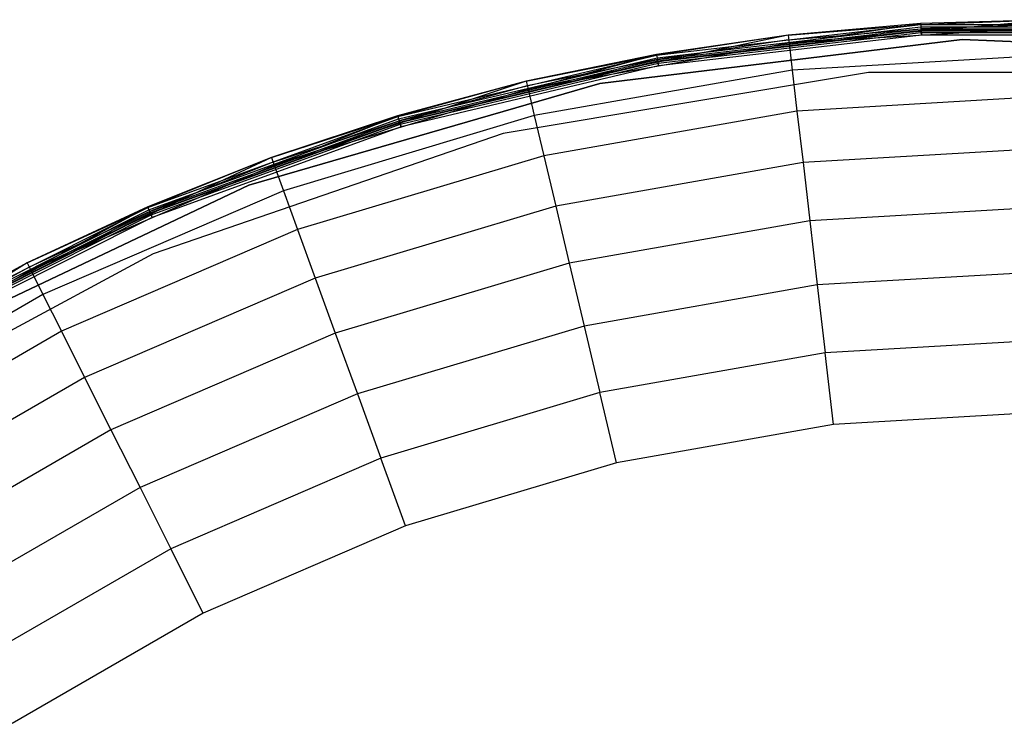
# Model space of a CAD drawing. Extents: x -38.6 to 39.4, y -37.8 to 40.2.
# Tile 23 of 49: x -17.2 to -0.4, y 28.2 to 40.2. Entities that reach past the tile are written whole.
import ezdxf

# ---------------------------------------------------------------- set-up
doc = ezdxf.new("R2010")
doc.units = 0
doc.header["$LTSCALE"] = 2.54
doc.layers.get('0').update_dxf_attribs({"color": 13, "linetype": 'CONTINUOUS'})

# ---------------------------------------------------------------- blocks, each defined once
blk = doc.blocks.new('GRUPUJ_1')
at = {"color": 0}
for p, q in [((32.237, 77.412, 0.129), (36.741, 77.938, 0.129)), ((32.237, 77.412, 0.129), (36.741, 77.938, 0.129)), ((36.74, 77.951, 0.207), (34.48, 77.753, 0.207)), ((36.74, 77.951, 0.207), (34.48, 77.753, 0.207)), ((34.48, 77.753, 0.207), (36.741, 77.938, 0.129)), ((34.48, 77.753, 0.207), (36.741, 77.938, 0.129)), ((39.009, 78.017, 0.207), (34.496, 77.618, 2.461)), ((39.009, 78.017, 0.207), (34.496, 77.618, 2.461)), ((34.496, 77.618, 2.461), (36.74, 77.951, 0.207)), ((34.496, 77.618, 2.461), (36.74, 77.951, 0.207)), ((39.009, 78.017, 0.207), (36.74, 77.951, 0.207)), ((39.009, 78.017, 0.207), (36.74, 77.951, 0.207)), ((36.741, 77.938, 0.129), (36.74, 77.951, 0.207)), ((36.741, 77.938, 0.129), (36.74, 77.951, 0.207)), ((36.741, 77.938, 0.129), (39.009, 78.017, 0.207)), ((36.741, 77.938, 0.129), (39.009, 78.017, 0.207)), ((36.741, 77.938, 0.129), (36.744, 77.895, 0.061)), ((36.741, 77.938, 0.129), (36.744, 77.895, 0.061)), ((36.741, 77.938, 0.129), (41.276, 77.938, 0.129)), ((36.741, 77.938, 0.129), (41.276, 77.938, 0.129)), ((39.009, 77.937, 0.204), (36.745, 77.863, 0.157)), ((34.48, 77.753, 0.207), (30.044, 76.833, 2.461)), ((34.48, 77.753, 0.207), (30.044, 76.833, 2.461)), ((34.48, 77.753, 0.207), (32.235, 77.424, 0.207)), ((34.48, 77.753, 0.207), (32.235, 77.424, 0.207)), ((34.48, 77.753, 0.207), (32.237, 77.412, 0.129)), ((34.48, 77.753, 0.207), (32.237, 77.412, 0.129)), ((32.244, 77.369, 0.061), (36.744, 77.895, 0.061)), ((32.244, 77.369, 0.061), (36.744, 77.895, 0.061)), ((32.25, 77.338, 0.157), (36.745, 77.863, 0.157)), ((32.25, 77.338, 0.157), (36.745, 77.863, 0.157)), ((32.254, 77.313, 0.117), (36.747, 77.838, 0.117)), ((32.254, 77.313, 0.117), (36.747, 77.838, 0.117)), ((32.256, 77.305, 0.016), (36.747, 77.83, 0.016)), ((32.256, 77.305, 0.016), (36.747, 77.83, 0.016)), ((32.261, 77.274, 0.09), (36.749, 77.798, 0.09)), ((32.261, 77.274, 0.09), (36.749, 77.798, 0.09)), ((36.752, 77.752), (32.269, 77.228)), ((36.752, 77.752), (32.269, 77.228)), ((36.752, 77.752, 0.08), (32.269, 77.228, 0.08)), ((36.752, 77.752, 0.08), (32.269, 77.228, 0.08)), ((34.48, 77.753, 0.207), (34.496, 77.618, 2.461)), ((34.48, 77.753, 0.207), (34.496, 77.618, 2.461)), ((34.489, 77.674, 0.204), (36.745, 77.863, 0.157)), ((39.009, 77.88, 2.461), (34.496, 77.618, 2.461)), ((39.009, 77.88, 2.461), (34.496, 77.618, 2.461)), ((36.744, 77.895, 0.061), (36.747, 77.83, 0.016)), ((36.744, 77.895, 0.061), (41.273, 77.895, 0.061)), ((36.744, 77.895, 0.061), (36.747, 77.83, 0.016)), ((36.744, 77.895, 0.061), (41.273, 77.895, 0.061)), ((36.745, 77.863, 0.157), (41.272, 77.863, 0.157)), ((36.747, 77.838, 0.117), (36.745, 77.863, 0.157)), ((36.747, 77.838, 0.117), (36.745, 77.863, 0.157)), ((36.745, 77.863, 0.157), (41.272, 77.863, 0.157)), ((36.747, 77.838, 0.117), (41.27, 77.838, 0.117)), ((36.749, 77.798, 0.09), (36.747, 77.838, 0.117)), ((36.747, 77.838, 0.117), (41.27, 77.838, 0.117)), ((36.749, 77.798, 0.09), (36.747, 77.838, 0.117)), ((36.747, 77.83, 0.016), (36.752, 77.752)), ((36.747, 77.83, 0.016), (36.752, 77.752)), ((36.747, 77.83, 0.016), (41.27, 77.83, 0.016)), ((36.747, 77.83, 0.016), (41.27, 77.83, 0.016)), ((36.749, 77.798, 0.09), (41.268, 77.798, 0.09)), ((36.752, 77.752, 0.08), (36.749, 77.798, 0.09)), ((36.752, 77.752, 0.08), (36.749, 77.798, 0.09)), ((36.749, 77.798, 0.09), (41.268, 77.798, 0.09)), ((41.265, 77.752), (36.752, 77.752)), ((41.265, 77.752), (36.752, 77.752)), ((41.265, 77.752, 0.08), (36.752, 77.752, 0.08)), ((41.265, 77.752, 0.08), (36.752, 77.752, 0.08)), ((34.496, 77.618, 2.461), (30.044, 76.833, 2.461)), ((34.496, 77.618, 2.461), (30.044, 76.833, 2.461)), ((37.45, 77.677, 0.08), (31.268, 76.926, 0.08)), ((31.268, 76.926, 0.2), (37.45, 77.677, 0.2)), ((37.45, 77.677, 0.08), (31.268, 76.926, 0.08)), ((31.268, 76.926, 0.2), (37.45, 77.677, 0.2)), ((37.45, 77.677, 0.08), (31.268, 76.926, 0.08)), ((34.489, 77.674, 0.204), (32.25, 77.338, 0.157)), ((34.496, 77.618, 2.461), (34.55, 77.156, 5.967)), ((34.496, 77.618, 2.461), (34.55, 77.156, 5.967)), ((37.45, 77.677, 0.2), (43.673, 77.426, 0.2)), ((43.673, 77.426, 0.08), (37.45, 77.677, 0.08)), ((37.45, 77.677, 0.2), (37.45, 77.677, 0.08)), ((43.673, 77.426, 0.08), (37.45, 77.677, 0.08)), ((37.45, 77.677, 0.2), (37.45, 77.677, 0.08)), ((37.45, 77.677, 0.2), (43.673, 77.426, 0.2)), ((43.673, 77.426, 0.08), (37.45, 77.677, 0.08)), ((27.825, 76.366, 0.129), (32.237, 77.412, 0.129)), ((27.825, 76.366, 0.129), (32.237, 77.412, 0.129)), ((32.235, 77.424, 0.207), (30.013, 76.966, 0.207)), ((32.235, 77.424, 0.207), (30.013, 76.966, 0.207)), ((30.013, 76.966, 0.207), (32.237, 77.412, 0.129)), ((30.013, 76.966, 0.207), (32.237, 77.412, 0.129)), ((30.044, 76.833, 2.461), (32.235, 77.424, 0.207)), ((30.044, 76.833, 2.461), (32.235, 77.424, 0.207)), ((32.237, 77.412, 0.129), (32.235, 77.424, 0.207)), ((32.237, 77.412, 0.129), (32.235, 77.424, 0.207)), ((32.237, 77.412, 0.129), (32.244, 77.369, 0.061)), ((32.237, 77.412, 0.129), (32.244, 77.369, 0.061)), ((39.009, 77.416, 5.967), (34.55, 77.156, 5.967)), ((39.009, 77.416, 5.967), (34.55, 77.156, 5.967)), ((27.837, 76.325, 0.061), (32.244, 77.369, 0.061)), ((27.837, 76.325, 0.061), (32.244, 77.369, 0.061)), ((27.846, 76.294, 0.157), (32.25, 77.338, 0.157)), ((27.846, 76.294, 0.157), (32.25, 77.338, 0.157)), ((27.853, 76.27, 0.117), (32.254, 77.313, 0.117)), ((27.853, 76.27, 0.117), (32.254, 77.313, 0.117)), ((27.856, 76.262, 0.016), (32.256, 77.305, 0.016)), ((27.856, 76.262, 0.016), (32.256, 77.305, 0.016)), ((27.865, 76.232, 0.09), (32.261, 77.274, 0.09)), ((27.865, 76.232, 0.09), (32.261, 77.274, 0.09)), ((32.25, 77.338, 0.157), (30.031, 76.888, 0.204)), ((32.244, 77.369, 0.061), (32.256, 77.305, 0.016)), ((32.244, 77.369, 0.061), (32.256, 77.305, 0.016)), ((32.254, 77.313, 0.117), (32.25, 77.338, 0.157)), ((32.254, 77.313, 0.117), (32.25, 77.338, 0.157)), ((32.261, 77.274, 0.09), (32.254, 77.313, 0.117)), ((32.261, 77.274, 0.09), (32.254, 77.313, 0.117)), ((32.256, 77.305, 0.016), (32.269, 77.228)), ((32.256, 77.305, 0.016), (32.269, 77.228)), ((32.269, 77.228, 0.08), (32.261, 77.274, 0.09)), ((32.269, 77.228, 0.08), (32.261, 77.274, 0.09)), ((32.269, 77.228), (27.878, 76.187)), ((32.269, 77.228), (27.878, 76.187)), ((32.269, 77.228, 0.08), (27.878, 76.187, 0.08)), ((32.269, 77.228, 0.08), (27.878, 76.187, 0.08)), ((35.851, 77.114, 0.08), (29.622, 76.075, 0.08)), ((35.851, 77.114), (29.622, 76.075)), ((35.851, 77.114), (29.622, 76.075)), ((35.851, 77.114, 0.08), (29.622, 76.075, 0.08)), ((34.55, 77.156, 5.967), (30.151, 76.381, 5.967)), ((34.55, 77.156, 5.967), (30.151, 76.381, 5.967)), ((34.55, 77.156, 5.967), (34.631, 76.459, 8.891)), ((34.55, 77.156, 5.967), (34.631, 76.459, 8.891)), ((42.166, 77.114, 0.08), (35.851, 77.114, 0.08)), ((42.166, 77.114), (35.851, 77.114)), ((35.851, 77.114), (35.851, 77.114, 0.08)), ((35.851, 77.114), (35.851, 77.114, 0.08)), ((42.166, 77.114), (35.851, 77.114)), ((42.166, 77.114, 0.08), (35.851, 77.114, 0.08)), ((25.285, 75.194, 0.2), (31.268, 76.926, 0.2)), ((31.268, 76.926, 0.08), (25.285, 75.194, 0.08)), ((31.268, 76.926, 0.08), (25.285, 75.194, 0.08)), ((25.285, 75.194, 0.2), (31.268, 76.926, 0.2)), ((31.268, 76.926, 0.08), (25.285, 75.194, 0.08)), ((30.013, 76.966, 0.207), (25.714, 75.536, 2.461)), ((30.013, 76.966, 0.207), (25.714, 75.536, 2.461)), ((30.013, 76.966, 0.207), (27.821, 76.378, 0.207)), ((30.013, 76.966, 0.207), (27.821, 76.378, 0.207)), ((30.013, 76.966, 0.207), (27.825, 76.366, 0.129)), ((30.013, 76.966, 0.207), (27.825, 76.366, 0.129)), ((30.013, 76.966, 0.207), (30.044, 76.833, 2.461)), ((30.013, 76.966, 0.207), (30.044, 76.833, 2.461)), ((31.268, 76.926, 0.2), (31.268, 76.926, 0.08)), ((31.268, 76.926, 0.2), (31.268, 76.926, 0.08)), ((30.044, 76.833, 2.461), (25.714, 75.536, 2.461)), ((30.044, 76.833, 2.461), (25.714, 75.536, 2.461)), ((30.031, 76.888, 0.204), (27.846, 76.294, 0.157)), ((30.044, 76.833, 2.461), (30.151, 76.381, 5.967)), ((30.044, 76.833, 2.461), (30.151, 76.381, 5.967)), ((39.009, 76.714, 8.891), (34.631, 76.459, 8.891)), ((39.009, 76.714, 8.891), (34.631, 76.459, 8.891)), ((34.631, 76.459, 8.891), (30.313, 75.697, 8.891)), ((34.631, 76.459, 8.891), (30.313, 75.697, 8.891)), ((34.631, 76.459, 8.891), (34.734, 75.581, 11.259)), ((34.631, 76.459, 8.891), (34.734, 75.581, 11.259)), ((23.563, 74.815, 0.129), (27.825, 76.366, 0.129)), ((23.563, 74.815, 0.129), (27.825, 76.366, 0.129)), ((23.58, 74.776, 0.061), (27.837, 76.325, 0.061)), ((23.58, 74.776, 0.061), (27.837, 76.325, 0.061)), ((23.593, 74.746, 0.157), (27.846, 76.294, 0.157)), ((23.593, 74.746, 0.157), (27.846, 76.294, 0.157)), ((23.603, 74.723, 0.117), (27.853, 76.27, 0.117)), ((23.603, 74.723, 0.117), (27.853, 76.27, 0.117)), ((23.606, 74.715, 0.016), (27.856, 76.262, 0.016)), ((23.606, 74.715, 0.016), (27.856, 76.262, 0.016)), ((27.821, 76.378, 0.207), (25.667, 75.665, 0.207)), ((27.821, 76.378, 0.207), (25.667, 75.665, 0.207)), ((25.667, 75.665, 0.207), (27.825, 76.366, 0.129)), ((25.667, 75.665, 0.207), (27.825, 76.366, 0.129)), ((25.694, 75.589, 0.204), (27.846, 76.294, 0.157)), ((25.714, 75.536, 2.461), (27.821, 76.378, 0.207)), ((25.714, 75.536, 2.461), (27.821, 76.378, 0.207)), ((30.151, 76.381, 5.967), (25.872, 75.1, 5.967)), ((30.151, 76.381, 5.967), (25.872, 75.1, 5.967)), ((27.825, 76.366, 0.129), (27.821, 76.378, 0.207)), ((27.825, 76.366, 0.129), (27.821, 76.378, 0.207)), ((27.825, 76.366, 0.129), (27.837, 76.325, 0.061)), ((27.825, 76.366, 0.129), (27.837, 76.325, 0.061)), ((27.837, 76.325, 0.061), (27.856, 76.262, 0.016)), ((27.837, 76.325, 0.061), (27.856, 76.262, 0.016)), ((27.853, 76.27, 0.117), (27.846, 76.294, 0.157)), ((27.853, 76.27, 0.117), (27.846, 76.294, 0.157)), ((27.865, 76.232, 0.09), (27.853, 76.27, 0.117)), ((27.865, 76.232, 0.09), (27.853, 76.27, 0.117)), ((27.856, 76.262, 0.016), (27.878, 76.187)), ((27.856, 76.262, 0.016), (27.878, 76.187)), ((30.151, 76.381, 5.967), (30.313, 75.697, 8.891)), ((30.151, 76.381, 5.967), (30.313, 75.697, 8.891)), ((23.619, 74.686, 0.09), (27.865, 76.232, 0.09)), ((23.619, 74.686, 0.09), (27.865, 76.232, 0.09)), ((27.878, 76.187), (23.637, 74.643)), ((27.878, 76.187), (23.637, 74.643)), ((27.878, 76.187, 0.08), (23.637, 74.643, 0.08)), ((27.878, 76.187, 0.08), (23.637, 74.643, 0.08)), ((29.622, 76.075, 0.08), (23.649, 74.025, 0.08)), ((29.622, 76.075), (23.649, 74.025)), ((29.622, 76.075), (23.649, 74.025)), ((29.622, 76.075, 0.08), (23.649, 74.025, 0.08)), ((27.878, 76.187, 0.08), (27.865, 76.232, 0.09)), ((27.878, 76.187, 0.08), (27.865, 76.232, 0.09)), ((29.622, 76.075), (29.622, 76.075, 0.08)), ((29.622, 76.075), (29.622, 76.075, 0.08)), ((39.009, 75.83, 11.259), (34.734, 75.581, 11.259)), ((39.009, 75.83, 11.259), (34.734, 75.581, 11.259)), ((25.667, 75.665, 0.207), (21.563, 73.746, 2.461)), ((25.667, 75.665, 0.207), (21.563, 73.746, 2.461)), ((25.667, 75.665, 0.207), (23.558, 74.827, 0.207)), ((25.667, 75.665, 0.207), (23.558, 74.827, 0.207)), ((25.667, 75.665, 0.207), (23.563, 74.815, 0.129)), ((25.667, 75.665, 0.207), (23.563, 74.815, 0.129)), ((25.694, 75.589, 0.204), (23.593, 74.746, 0.157)), ((25.667, 75.665, 0.207), (25.714, 75.536, 2.461)), ((25.667, 75.665, 0.207), (25.714, 75.536, 2.461)), ((30.313, 75.697, 8.891), (26.113, 74.44, 8.891)), ((30.313, 75.697, 8.891), (26.113, 74.44, 8.891)), ((30.313, 75.697, 8.891), (30.517, 74.837, 11.259)), ((30.313, 75.697, 8.891), (30.517, 74.837, 11.259)), ((34.734, 75.581, 11.259), (30.517, 74.837, 11.259)), ((34.734, 75.581, 11.259), (30.517, 74.837, 11.259)), ((34.734, 75.581, 11.259), (34.85, 74.587, 13.09)), ((34.734, 75.581, 11.259), (34.85, 74.587, 13.09)), ((25.714, 75.536, 2.461), (21.563, 73.746, 2.461)), ((25.714, 75.536, 2.461), (21.563, 73.746, 2.461)), ((25.714, 75.536, 2.461), (25.872, 75.1, 5.967)), ((25.714, 75.536, 2.461), (25.872, 75.1, 5.967)), ((25.285, 75.194, 0.08), (19.659, 72.524, 0.08)), ((19.659, 72.524, 0.2), (25.285, 75.194, 0.2)), ((25.285, 75.194, 0.08), (19.659, 72.524, 0.08)), ((19.659, 72.524, 0.2), (25.285, 75.194, 0.2)), ((25.285, 75.194, 0.08), (19.659, 72.524, 0.08)), ((25.872, 75.1, 5.967), (21.771, 73.331, 5.967)), ((25.872, 75.1, 5.967), (21.771, 73.331, 5.967)), ((25.285, 75.194, 0.2), (25.285, 75.194, 0.08)), ((25.285, 75.194, 0.2), (25.285, 75.194, 0.08)), ((25.872, 75.1, 5.967), (26.113, 74.44, 8.891)), ((25.872, 75.1, 5.967), (26.113, 74.44, 8.891)), ((19.511, 72.78, 0.129), (23.563, 74.815, 0.129)), ((19.511, 72.78, 0.129), (23.563, 74.815, 0.129)), ((19.532, 72.743, 0.061), (23.58, 74.776, 0.061)), ((19.532, 72.743, 0.061), (23.58, 74.776, 0.061)), ((19.548, 72.715, 0.157), (23.593, 74.746, 0.157)), ((19.548, 72.715, 0.157), (23.593, 74.746, 0.157)), ((19.561, 72.693, 0.117), (23.603, 74.723, 0.117)), ((19.561, 72.693, 0.117), (23.603, 74.723, 0.117)), ((23.558, 74.827, 0.207), (21.502, 73.868, 0.207)), ((23.558, 74.827, 0.207), (21.502, 73.868, 0.207)), ((21.502, 73.868, 0.207), (23.563, 74.815, 0.129)), ((21.502, 73.868, 0.207), (23.563, 74.815, 0.129)), ((23.593, 74.746, 0.157), (21.537, 73.796, 0.204)), ((21.563, 73.746, 2.461), (23.558, 74.827, 0.207)), ((21.563, 73.746, 2.461), (23.558, 74.827, 0.207)), ((23.563, 74.815, 0.129), (23.558, 74.827, 0.207)), ((23.563, 74.815, 0.129), (23.558, 74.827, 0.207)), ((23.563, 74.815, 0.129), (23.58, 74.776, 0.061)), ((23.563, 74.815, 0.129), (23.58, 74.776, 0.061)), ((23.58, 74.776, 0.061), (23.606, 74.715, 0.016)), ((23.58, 74.776, 0.061), (23.606, 74.715, 0.016)), ((23.603, 74.723, 0.117), (23.593, 74.746, 0.157)), ((23.603, 74.723, 0.117), (23.593, 74.746, 0.157)), ((23.619, 74.686, 0.09), (23.603, 74.723, 0.117)), ((23.619, 74.686, 0.09), (23.603, 74.723, 0.117)), ((30.517, 74.837, 11.259), (26.415, 73.609, 11.259)), ((30.517, 74.837, 11.259), (26.415, 73.609, 11.259)), ((30.517, 74.837, 11.259), (30.748, 73.864, 13.09)), ((30.517, 74.837, 11.259), (30.748, 73.864, 13.09)), ((39.009, 74.829, 13.09), (34.85, 74.587, 13.09)), ((39.009, 74.829, 13.09), (34.85, 74.587, 13.09)), ((19.565, 72.686, 0.016), (23.606, 74.715, 0.016)), ((19.565, 72.686, 0.016), (23.606, 74.715, 0.016)), ((19.581, 72.658, 0.09), (23.619, 74.686, 0.09)), ((19.581, 72.658, 0.09), (23.619, 74.686, 0.09)), ((23.637, 74.643), (19.604, 72.618)), ((23.637, 74.643), (19.604, 72.618)), ((23.637, 74.643, 0.08), (19.604, 72.618, 0.08)), ((23.637, 74.643, 0.08), (19.604, 72.618, 0.08)), ((23.606, 74.715, 0.016), (23.637, 74.643)), ((23.606, 74.715, 0.016), (23.637, 74.643)), ((23.637, 74.643, 0.08), (23.619, 74.686, 0.09)), ((23.637, 74.643, 0.08), (23.619, 74.686, 0.09)), ((34.85, 74.587, 13.09), (30.748, 73.864, 13.09)), ((34.85, 74.587, 13.09), (30.748, 73.864, 13.09)), ((34.85, 74.587, 13.09), (34.978, 73.491, 14.481)), ((34.85, 74.587, 13.09), (34.978, 73.491, 14.481)), ((26.113, 74.44, 8.891), (22.086, 72.703, 8.891)), ((26.113, 74.44, 8.891), (22.086, 72.703, 8.891)), ((26.113, 74.44, 8.891), (26.415, 73.609, 11.259)), ((26.113, 74.44, 8.891), (26.415, 73.609, 11.259)), ((23.649, 74.025, 0.08), (18.095, 71.019, 0.08)), ((23.649, 74.025), (18.095, 71.019)), ((23.649, 74.025), (18.095, 71.019)), ((23.649, 74.025, 0.08), (18.095, 71.019, 0.08)), ((23.649, 74.025), (23.649, 74.025, 0.08)), ((23.649, 74.025), (23.649, 74.025, 0.08)), ((21.502, 73.868, 0.207), (17.648, 71.485, 2.461)), ((21.502, 73.868, 0.207), (17.648, 71.485, 2.461)), ((21.563, 73.746, 2.461), (17.648, 71.485, 2.461)), ((21.563, 73.746, 2.461), (17.648, 71.485, 2.461)), ((21.502, 73.868, 0.207), (19.504, 72.791, 0.207)), ((21.502, 73.868, 0.207), (19.504, 72.791, 0.207)), ((21.502, 73.868, 0.207), (19.511, 72.78, 0.129)), ((21.502, 73.868, 0.207), (19.511, 72.78, 0.129)), ((21.537, 73.796, 0.204), (19.548, 72.715, 0.157)), ((21.502, 73.868, 0.207), (21.563, 73.746, 2.461)), ((21.502, 73.868, 0.207), (21.563, 73.746, 2.461)), ((21.563, 73.746, 2.461), (21.771, 73.331, 5.967)), ((21.563, 73.746, 2.461), (21.771, 73.331, 5.967)), ((30.748, 73.864, 13.09), (26.757, 72.669, 13.09)), ((30.748, 73.864, 13.09), (26.757, 72.669, 13.09)), ((30.748, 73.864, 13.09), (31.002, 72.79, 14.481)), ((30.748, 73.864, 13.09), (31.002, 72.79, 14.481)), ((39.009, 73.726, 14.481), (34.978, 73.491, 14.481)), ((39.009, 73.726, 14.481), (34.978, 73.491, 14.481)), ((26.415, 73.609, 11.259), (22.483, 71.913, 11.259)), ((26.415, 73.609, 11.259), (22.483, 71.913, 11.259)), ((26.415, 73.609, 11.259), (26.757, 72.669, 13.09)), ((26.415, 73.609, 11.259), (26.757, 72.669, 13.09)), ((34.978, 73.491, 14.481), (31.002, 72.79, 14.481)), ((34.978, 73.491, 14.481), (31.002, 72.79, 14.481)), ((34.978, 73.491, 14.481), (35.113, 72.334, 15.456)), ((34.978, 73.491, 14.481), (35.113, 72.334, 15.456)), ((21.771, 73.331, 5.967), (17.903, 71.097, 5.967)), ((21.771, 73.331, 5.967), (17.903, 71.097, 5.967)), ((21.771, 73.331, 5.967), (22.086, 72.703, 8.891)), ((21.771, 73.331, 5.967), (22.086, 72.703, 8.891)), ((31.002, 72.79, 14.481), (27.134, 71.633, 14.481)), ((31.002, 72.79, 14.481), (27.134, 71.633, 14.481)), ((31.002, 72.79, 14.481), (31.271, 71.656, 15.456)), ((31.002, 72.79, 14.481), (31.271, 71.656, 15.456)), ((22.086, 72.703, 8.891), (18.289, 70.511, 8.891)), ((22.086, 72.703, 8.891), (18.289, 70.511, 8.891)), ((22.086, 72.703, 8.891), (22.483, 71.913, 11.259)), ((22.086, 72.703, 8.891), (22.483, 71.913, 11.259)), ((26.757, 72.669, 13.09), (22.932, 71.019, 13.09)), ((26.757, 72.669, 13.09), (22.932, 71.019, 13.09)), ((26.757, 72.669, 13.09), (27.134, 71.633, 14.481)), ((26.757, 72.669, 13.09), (27.134, 71.633, 14.481)), ((39.009, 72.561, 15.456), (35.113, 72.334, 15.456)), ((39.009, 72.561, 15.456), (35.113, 72.334, 15.456)), ((35.113, 72.334, 15.456), (31.271, 71.656, 15.456)), ((35.113, 72.334, 15.456), (31.271, 71.656, 15.456)), ((35.256, 71.111, 16.06), (35.113, 72.334, 15.456)), ((35.256, 71.111, 16.06), (35.113, 72.334, 15.456)), ((22.483, 71.913, 11.259), (18.775, 69.772, 11.259)), ((22.483, 71.913, 11.259), (18.775, 69.772, 11.259)), ((22.483, 71.913, 11.259), (22.932, 71.019, 13.09)), ((22.483, 71.913, 11.259), (22.932, 71.019, 13.09)), ((27.134, 71.633, 14.481), (23.427, 70.033, 14.481)), ((27.134, 71.633, 14.481), (23.427, 70.033, 14.481)), ((27.134, 71.633, 14.481), (27.533, 70.537, 15.456)), ((27.134, 71.633, 14.481), (27.533, 70.537, 15.456)), ((31.271, 71.656, 15.456), (27.533, 70.537, 15.456)), ((31.271, 71.656, 15.456), (27.533, 70.537, 15.456)), ((31.555, 70.458, 16.06), (31.271, 71.656, 15.456)), ((31.555, 70.458, 16.06), (31.271, 71.656, 15.456)), ((39.009, 71.329, 16.06), (35.256, 71.111, 16.06)), ((39.009, 71.329, 16.06), (35.256, 71.111, 16.06)), ((35.256, 71.111, 16.06), (31.555, 70.458, 16.06)), ((35.256, 71.111, 16.06), (31.555, 70.458, 16.06)), ((22.932, 71.019, 13.09), (19.325, 68.936, 13.09)), ((22.932, 71.019, 13.09), (19.325, 68.936, 13.09)), ((22.932, 71.019, 13.09), (23.427, 70.033, 14.481)), ((22.932, 71.019, 13.09), (23.427, 70.033, 14.481)), ((27.533, 70.537, 15.456), (23.95, 68.992, 15.456)), ((27.533, 70.537, 15.456), (23.95, 68.992, 15.456)), ((27.954, 69.38, 16.06), (27.533, 70.537, 15.456)), ((27.954, 69.38, 16.06), (27.533, 70.537, 15.456)), ((31.555, 70.458, 16.06), (27.954, 69.38, 16.06)), ((31.555, 70.458, 16.06), (27.954, 69.38, 16.06)), ((23.427, 70.033, 14.481), (19.931, 68.015, 14.481)), ((23.427, 70.033, 14.481), (19.931, 68.015, 14.481)), ((23.427, 70.033, 14.481), (23.95, 68.992, 15.456)), ((23.427, 70.033, 14.481), (23.95, 68.992, 15.456)), ((27.954, 69.38, 16.06), (24.503, 67.891, 16.06)), ((27.954, 69.38, 16.06), (24.503, 67.891, 16.06)), ((23.95, 68.992, 15.456), (20.571, 67.041, 15.456)), ((23.95, 68.992, 15.456), (20.571, 67.041, 15.456)), ((24.503, 67.891, 16.06), (23.95, 68.992, 15.456)), ((24.503, 67.891, 16.06), (23.95, 68.992, 15.456)), ((24.503, 67.891, 16.06), (21.248, 66.012, 16.06)), ((24.503, 67.891, 16.06), (21.248, 66.012, 16.06))]:
    blk.add_line(p, q, dxfattribs=at)

msp = doc.modelspace()

# ---------------------------------------------------------------- block references
at = {"color": 0}
msp.add_blockref('GRUPUJ_1', (-38.605, -37.842, 0.16), dxfattribs=at)

doc.saveas('drawing.dxf')
